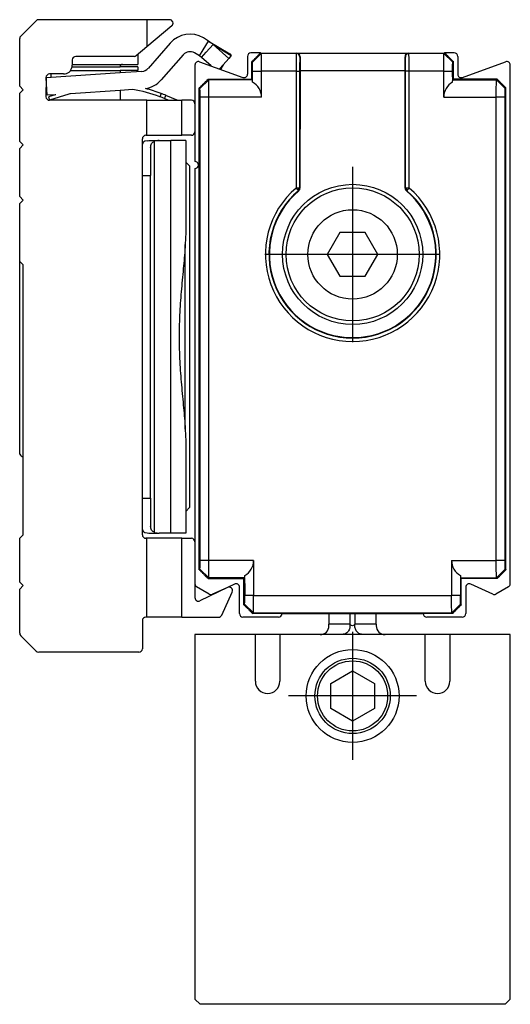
# Model space of a CAD drawing. Header units: millimetres. Extents: x -746 to 1006, y -92 to 517.
# Tile 35 of 59: x -24 to 4, y 66 to 122. Entities that reach past the tile are written whole.
import ezdxf

# ---------------------------------------------------------------- set-up
doc = ezdxf.new("R2010")
doc.units = ezdxf.units.MM
doc.linetypes.add('DOT_CENTER', pattern=[14, 12, -1, 0, -1])
doc.layers.add('1', color=7, linetype='Continuous')

# ---------------------------------------------------------------- blocks, each defined once
blk = doc.blocks.new('CABEZA_ROSCADA_REGLA_SV2-T__35', base_point=(-14.2, 65.652))
at = {"color": 7, "linetype": 'Continuous'}
for p, q in [((-6.55, 87.952), (-6.55, 87.341)), ((-3.85, 87.342), (-3.85, 87.952)), ((-6.55, 87.252), (-6.55, 87.341)), ((-3.85, 87.342), (-3.85, 87.252)), ((-14.2, 86.752), (-14.2, 65.952)), ((-10.75, 86.752), (-14.2, 86.752)), ((-9.35, 86.752), (-10.75, 86.752)), ((-10.75, 84.092), (-10.75, 86.752)), ((-7.05, 86.752), (-9.35, 86.752)), ((-9.35, 86.752), (-9.35, 84.092)), ((-5.839, 86.752), (-7.05, 86.752)), ((-4.581, 86.752), (-5.839, 86.752)), ((-3.35, 86.752), (-4.581, 86.752)), ((-1.05, 86.752), (-3.35, 86.752)), ((0.35, 86.752), (-1.05, 86.752)), ((-1.05, 84.092), (-1.05, 86.752)), ((3.8, 86.752), (0.35, 86.752)), ((0.35, 86.752), (0.35, 84.092)), ((3.8, 65.952), (3.8, 86.752)), ((-6.45, 83.966), (-5.2, 84.687)), ((-5.2, 84.687), (-3.95, 83.966)), ((-6.45, 82.539), (-6.45, 83.966)), ((-3.95, 83.966), (-3.95, 82.539)), ((-5.2, 81.817), (-6.45, 82.539)), ((-3.95, 82.539), (-5.2, 81.817)), ((-13.9, 65.652), (-14.2, 65.952)), ((3.8, 65.952), (3.5, 65.652)), ((3.5, 65.652), (-13.9, 65.652))]:
    blk.add_line(p, q, dxfattribs=at)
at = {"color": 3, "linetype": 'Continuous'}
for p, q in [((-5.355, 87.952), (-5.355, 87.341)), ((-5.065, 87.952), (-5.065, 87.342)), ((-5.355, 87.341), (-6.55, 87.341)), ((-3.85, 87.342), (-5.065, 87.342))]:
    blk.add_line(p, q, dxfattribs=at)
at = {"color": 7, "linetype": 'Continuous'}
for radius in [2.65, 2.15, 2]:
    blk.add_circle((-5.2, 83.252), radius, dxfattribs=at)
for centre, radius, start, end in [((-7.05, 87.252), 0.5, 270, 360), ((-3.35, 87.252), 0.5, 180, 270), ((-10.05, 84.092), 0.7, 180, 360), ((-0.35, 84.092), 0.7, 180, 360)]:
    blk.add_arc(centre, radius, start, end, dxfattribs=at)
at = {"color": 3, "linetype": 'Continuous'}
for points, knots in [([(-5.355, 87.341), (-5.351, 87.268), (-5.344, 87.121), (-5.45, 86.923), (-5.623, 86.781), (-5.767, 86.762), (-5.839, 86.752)], [0, 0, 0, 0, 0.2169612, 0.4331785, 0.6479076, 0.861469, 0.861469, 0.861469, 0.861469]), ([(-5.065, 87.342), (-5.081, 87.321), (-5.116, 87.273), (-5.21, 87.257), (-5.303, 87.272), (-5.339, 87.32), (-5.355, 87.341)], [0, 0, 0, 0, 0.0785875, 0.1728894, 0.2669907, 0.345065, 0.345065, 0.345065, 0.345065]), ([(-4.581, 86.752), (-4.653, 86.762), (-4.797, 86.781), (-4.97, 86.924), (-5.076, 87.122), (-5.068, 87.269), (-5.065, 87.342)], [0, 0, 0, 0, 0.2137172, 0.4286319, 0.6450706, 0.8622674, 0.8622674, 0.8622674, 0.8622674])]:
    blk.add_open_spline(points, degree=3, knots=knots, dxfattribs=at)
at = {"layer": '1', "color": 2, "linetype": 'DOT_CENTER'}
for p, q in [((-5.2, 86.902), (-5.2, 79.602)), ((-1.55, 83.252), (-8.85, 83.252))]:
    blk.add_line(p, q, dxfattribs=at)
blk = doc.blocks.new('SOPORTE_SV2-T__36', base_point=(-24.2, 85.748))
at = {"color": 7, "linetype": 'Continuous'}
for p, q in [((-24.141, 120.906), (-23.259, 121.789)), ((-16.95, 121.848), (-23.117, 121.848)), ((-16.95, 121.848), (-16.95, 120.296)), ((-15.65, 121.848), (-16.95, 121.848)), ((-15.522, 121.494), (-16.95, 120.296)), ((-24.2, 118.048), (-24.2, 120.765)), ((-16.95, 120.296), (-17.548, 119.794)), ((-15.614, 120.51), (-16.877, 119.067)), ((-13.732, 120.118), (-13.421, 120.631)), ((-13.421, 120.631), (-13.709, 120.805)), ((-13.554, 119.986), (-13.16, 120.425)), ((-13.421, 120.631), (-12.212, 119.898)), ((-12.27, 119.631), (-13.16, 120.425)), ((-17.676, 119.748), (-21, 119.748)), ((-17.45, 119.876), (-17.45, 119.298)), ((-14.862, 119.851), (-16.125, 118.408)), ((-13.939, 119.776), (-14.227, 119.95)), ((-13.939, 119.776), (-13.732, 120.118)), ((-13.817, 119.693), (-13.939, 119.776)), ((-13.817, 119.693), (-13.554, 119.986)), ((-12.14, 119.807), (-12.27, 119.631)), ((-12.212, 119.898), (-12.14, 119.807)), ((-21.21, 119.148), (-18.475, 119.148)), ((-21.2, 119.548), (-21.2, 119.248)), ((-21.2, 119.298), (-18.325, 119.298)), ((-17.45, 119.148), (-18.475, 119.148)), ((-18.325, 119.298), (-17.45, 119.298)), ((-17.45, 119.148), (-17.45, 118.948)), ((-13.271, 119.206), (-13.817, 119.693)), ((-12.587, 119.278), (-12.778, 119.066)), ((-12.587, 119.278), (-12.73, 119.043)), ((-12.27, 119.631), (-12.587, 119.278)), ((-18.475, 118.814), (-22.698, 118.534)), ((-22.425, 118.748), (-22.5, 118.748)), ((-22.425, 118.748), (-22.425, 118.552)), ((-21.7, 118.748), (-22.425, 118.748)), ((-21.3, 118.948), (-18.475, 118.948)), ((-18.475, 118.948), (-18.475, 118.814)), ((-17.45, 118.948), (-18.475, 118.948)), ((-17.22, 118.898), (-18.475, 118.814)), ((-12.778, 119.066), (-12.804, 119.036)), ((-12.778, 119.066), (-12.73, 119.043)), ((-24, 117.848), (-24.2, 118.048)), ((-22.7, 118.548), (-22.698, 118.534)), ((-22.698, 118.534), (-22.7, 117.448)), ((-22.632, 117.536), (-22.698, 118.534)), ((-24.2, 117.648), (-24, 117.848)), ((-24.2, 114.898), (-24.2, 117.648)), ((-22.178, 117.558), (-22.632, 117.536)), ((-22.178, 117.558), (-22.56, 117.438)), ((-21.396, 117.594), (-22.5, 117.248)), ((-22.425, 117.55), (-22.425, 117.481)), ((-22.146, 117.568), (-22.178, 117.558)), ((-18.475, 117.812), (-21.294, 117.625)), ((-17.747, 117.86), (-18.475, 117.812)), ((-18.475, 117.812), (-18.475, 117.248)), ((-16.134, 117.641), (-16.204, 117.454)), ((-15.898, 117.419), (-15.852, 117.53)), ((-15.204, 117.26), (-15.852, 117.53)), ((-22.56, 117.438), (-22.5, 117.248)), ((-16.95, 117.248), (-22.5, 117.248)), ((-22.425, 117.271), (-22.425, 117.248)), ((-16.95, 117.248), (-15.694, 117.248)), ((-16.95, 115.248), (-16.95, 117.248)), ((-15.929, 117.345), (-15.694, 117.248)), ((-15.694, 117.248), (-15.21, 117.248)), ((-15.204, 117.26), (-15.21, 117.248)), ((-15.21, 117.248), (-14.95, 117.248)), ((-14.4, 117.248), (-14.95, 117.248)), ((-14.95, 115.248), (-14.95, 117.248)), ((-14.2, 117.048), (-14.2, 115.448)), ((-17, 115.248), (-16.95, 115.248)), ((-16.95, 115.248), (-14.95, 115.248)), ((-14.4, 115.248), (-14.95, 115.248)), ((-24, 114.698), (-24.2, 114.898)), ((-24.2, 114.498), (-24, 114.698)), ((-17.2, 114.747), (-17.2, 115.048)), ((-17.2, 112.948), (-17.2, 114.747)), ((-16.921, 114.943), (-17.061, 114.907)), ((-16.921, 114.943), (-16.835, 114.948)), ((-16.835, 114.948), (-16.245, 114.948)), ((-16.245, 114.948), (-15.567, 114.948)), ((-14.727, 114.948), (-15.567, 114.948)), ((-14.727, 114.948), (-14.727, 113.725)), ((-24.2, 111.748), (-24.2, 114.498)), ((-16.727, 114.548), (-16.727, 112.948)), ((-14.727, 113.725), (-14.727, 109.709)), ((-14.5, 113.498), (-14.727, 113.725)), ((-14.5, 113.498), (-14.5, 93.998)), ((-17.2, 94.548), (-17.2, 112.948)), ((-16.727, 94.548), (-16.727, 112.948)), ((-24, 111.548), (-24.2, 111.748)), ((-24.2, 111.348), (-24, 111.548)), ((-24.2, 108.048), (-24.2, 111.348)), ((-14.727, 109.709), (-14.75, 109.012)), ((-14.75, 98.483), (-14.75, 109.012)), ((-24, 107.848), (-24.2, 108.048)), ((-24.2, 103.748), (-24.2, 108.048)), ((-24, 96.873), (-24, 107.848)), ((-24.2, 97.048), (-24.2, 103.748)), ((-14.75, 98.483), (-14.727, 97.786)), ((-14.727, 97.786), (-14.727, 93.77)), ((-24, 92.448), (-24, 96.873)), ((-17.2, 92.748), (-17.2, 94.548)), ((-16.727, 94.548), (-16.727, 92.948)), ((-14.5, 93.998), (-14.727, 93.77)), ((-14.727, 93.77), (-14.727, 92.548)), ((-17.2, 92.448), (-17.2, 92.748)), ((-24.2, 92.248), (-24, 92.448)), ((-24.2, 89.748), (-24.2, 92.248)), ((-17.061, 92.588), (-16.921, 92.552)), ((-16.95, 92.248), (-17, 92.248)), ((-16.95, 87.748), (-16.95, 92.248)), ((-14.95, 92.248), (-16.95, 92.248)), ((-16.921, 92.552), (-16.835, 92.548)), ((-16.835, 92.548), (-16.245, 92.548)), ((-15.57, 92.548), (-16.245, 92.548)), ((-14.727, 92.548), (-15.57, 92.548)), ((-14.95, 87.748), (-14.95, 92.248)), ((-14.95, 92.248), (-14.4, 92.248)), ((-14.2, 92.048), (-14.2, 89.651)), ((-24, 89.548), (-24.2, 89.748)), ((-24.2, 89.348), (-24, 89.548)), ((-14.2, 89.651), (-14.2, 88.861)), ((-12.346, 89.445), (-13.912, 88.681)), ((-24.2, 86.83), (-24.2, 89.348)), ((-12.663, 87.866), (-12.076, 89.184)), ((-16.95, 87.748), (-17, 87.748)), ((-14.95, 87.748), (-16.95, 87.748)), ((-14.95, 87.748), (-12.845, 87.748)), ((-17.2, 87.548), (-17.2, 85.948)), ((-23.259, 85.806), (-24.141, 86.689)), ((-17.4, 85.748), (-23.117, 85.748))]:
    blk.add_line(p, q, dxfattribs=at)
at = {"color": 3, "linetype": 'Continuous'}
for p, q in [((-13.16, 120.425), (-12.14, 119.807)), ((-15.929, 117.345), (-15.898, 117.419)), ((-16.497, 92.588), (-16.497, 114.907)), ((-15.567, 111.602), (-15.567, 114.948)), ((-17.2, 112.948), (-16.727, 112.948)), ((-15.57, 92.548), (-15.567, 111.602)), ((-17.2, 94.548), (-16.727, 94.548))]:
    blk.add_line(p, q, dxfattribs=at)
at = {"color": 7, "linetype": 'Continuous'}
for centre, radius, start, end in [((-23.117, 121.648), 0.2, 90, 135), ((-15.65, 121.648), 0.2, 310, 90), ((-24, 120.765), 0.2, 135, 180), ((-14.486, 119.522), 1.5, 58.8, 138.8), ((-14.129, 119.464), 1.365, 44.7415, 58.761), ((-21, 119.548), 0.2, 90, 180), ((-17.676, 119.948), 0.2, 270, 310), ((-14.486, 119.522), 0.5, 58.8, 138.8), ((-21.7, 119.248), 0.5, 270, 348.463), ((-21.7, 119.248), 0.5, 348.463, 360), ((-18.325, 119.148), 0.15, 90, 180), ((-22.5, 118.548), 0.2, 90, 180), ((-17.254, 119.396), 0.5, 273.8, 318.8), ((-17.254, 119.396), 1.5, 279.0954, 318.8), ((-19.003, 109.96), 8, 106.6368, 107.4), ((-19.003, 109.96), 8, 69.5142, 80.9632), ((-19.003, 109.96), 8.2, 69.5142, 75.977), ((-19.003, 109.96), 8, 67.4, 69.5142), ((-19.003, 109.96), 8.2, 67.4, 69.5142), ((-22.5, 117.448), 0.2, 180, 270), ((-14.4, 117.048), 0.2, 360, 90), ((-17, 115.048), 0.2, 90, 180), ((-14.4, 115.448), 0.2, 270, 360), ((-16.942, 114.663), 0.272, 115.9895, 161.8325), ((-16.243, 114.134), 0.814, 90.1371, 108.2298), ((-23.706, 97.411), 0.613, 216.3182, 241.3412), ((-16.942, 92.832), 0.272, 198.1675, 244.0105), ((-17, 92.448), 0.2, 180, 270), ((-16.243, 93.361), 0.814, 251.7702, 269.8629), ((-14.4, 92.048), 0.2, 360, 90), ((-12.259, 89.265), 0.2, 336, 116), ((-14, 88.861), 0.2, 180, 296), ((-17, 87.548), 0.2, 90, 180), ((-12.845, 87.948), 0.2, 270, 336), ((-24, 86.83), 0.2, 180, 225), ((-23.117, 85.948), 0.2, 225, 270), ((-17.4, 85.948), 0.2, 270, 360)]:
    blk.add_arc(centre, radius, start, end, dxfattribs=at)
for points, knots in [([(-16.727, 114.548), (-16.725, 114.59), (-16.722, 114.67), (-16.681, 114.78), (-16.603, 114.865), (-16.534, 114.892), (-16.497, 114.907)], [0, 0, 0, 0, 0.1284187, 0.2386804, 0.3451237, 0.4612568, 0.4612568, 0.4612568, 0.4612568]), ([(-14.75, 109.012), (-14.78, 108.61), (-14.844, 107.767), (-14.977, 106.487), (-15.077, 105.134), (-15.117, 103.748), (-15.077, 102.361), (-14.977, 101.008), (-14.844, 99.728), (-14.78, 98.885), (-14.75, 98.483)], [0, 0, 0, 0, 1.208211, 2.536279, 3.860959, 5.277763, 6.694567, 8.019247, 9.347316, 10.555526, 10.555526, 10.555526, 10.555526]), ([(-16.497, 92.588), (-16.534, 92.603), (-16.603, 92.63), (-16.681, 92.715), (-16.722, 92.825), (-16.725, 92.905), (-16.727, 92.948)], [0, 0, 0, 0, 0.1161331, 0.2225764, 0.3328381, 0.4612568, 0.4612568, 0.4612568, 0.4612568])]:
    blk.add_open_spline(points, degree=3, knots=knots, dxfattribs=at)
blk = doc.blocks.new('REGLA_SV2-620-T__37', base_point=(-14.2, 87.752))
at = {"color": 7, "linetype": 'Continuous'}
for p, q in [((-11.2, 119.752), (-11.2, 118.738)), ((-10.45, 119.952), (-11, 119.952)), ((-10.45, 119.952), (-8.383, 119.945)), ((-8.383, 119.945), (-2.017, 119.945)), ((-2.017, 119.945), (0.05, 119.952)), ((0.6, 119.952), (0.05, 119.952)), ((0.8, 119.752), (0.8, 118.738)), ((-14.2, 119.259), (-14.2, 117.048)), ((-13.932, 119.447), (-11.468, 118.55)), ((-10.95, 118.452), (-10.95, 119.452)), ((0.55, 118.452), (0.55, 119.452)), ((1.068, 118.55), (3.532, 119.447)), ((3.8, 89.651), (3.8, 119.259)), ((-8.2, 118.945), (-8.209, 112.233)), ((-2.2, 112.229), (-2.2, 118.945)), ((-13.45, 118.452), (-10.95, 118.452)), ((-10.95, 118.452), (-10.913, 118.416)), ((0.55, 118.452), (0.515, 118.417)), ((3.05, 118.452), (0.55, 118.452)), ((-13.95, 90.453), (-13.95, 117.952)), ((3.55, 90.453), (3.55, 117.952)), ((-14.2, 117.048), (-14.2, 115.448)), ((-14.2, 115.448), (-14.2, 113.752)), ((-14.2, 113.352), (-14.2, 92.048)), ((-5.922, 109.702), (-6.643, 108.452)), ((-4.478, 109.702), (-5.922, 109.702)), ((-3.757, 108.452), (-4.478, 109.702)), ((-6.643, 108.452), (-5.922, 107.202)), ((-4.478, 107.202), (-3.757, 108.452)), ((-5.922, 107.202), (-4.478, 107.202)), ((-14.2, 92.048), (-14.2, 89.651)), ((-13.45, 89.952), (-11.4, 89.952)), ((-11.4, 89.952), (-11.365, 89.988)), ((-11.4, 88.453), (-11.4, 89.952)), ((1, 89.952), (0.965, 89.988)), ((3.05, 89.952), (1, 89.952)), ((1, 88.453), (1, 89.952)), ((-13.38, 89.062), (-14.1, 89.478)), ((-12.346, 89.445), (-13.195, 89.054)), ((-11.942, 89.638), (-12.346, 89.445)), ((-11.658, 87.952), (-11.658, 89.457)), ((1.258, 89.457), (1.258, 87.952)), ((2.795, 89.054), (1.542, 89.638)), ((3.7, 89.478), (2.98, 89.062)), ((-9.433, 87.752), (-11.458, 87.752)), ((-9.233, 87.952), (-10.9, 87.952)), ((-9.233, 87.952), (-6.55, 87.952)), ((-6.55, 87.952), (-1.167, 87.952)), ((0.5, 87.952), (-1.167, 87.952)), ((1.058, 87.752), (-0.967, 87.752))]:
    blk.add_line(p, q, dxfattribs=at)
at = {"color": 3, "linetype": 'Continuous'}
for p, q in [((-10.415, 119.917), (-10.915, 119.417)), ((-8.411, 119.917), (-10.415, 119.917)), ((-8.411, 119.917), (-8.383, 119.945)), ((-8.211, 119.717), (-8.193, 119.735)), ((-2.207, 119.735), (-2.189, 119.717)), ((-2.017, 119.945), (-1.989, 119.917)), ((0.015, 119.917), (-1.989, 119.917)), ((0.515, 119.417), (0.015, 119.917)), ((-10.906, 118.917), (-10.398, 118.917)), ((-8.424, 118.917), (-10.398, 118.917)), ((-8.424, 118.917), (-8.424, 112.24)), ((-8.224, 118.917), (-8.224, 112.24)), ((-8.2, 118.945), (-2.2, 118.945)), ((-2.176, 112.24), (-2.176, 118.917)), ((-0.002, 118.917), (-1.976, 118.917)), ((-1.976, 112.24), (-1.976, 118.917)), ((-0.002, 118.917), (0.506, 118.917)), ((-13.415, 118.417), (-13.915, 117.917)), ((-10.913, 118.416), (-13.415, 118.417)), ((0.515, 118.417), (3.013, 118.416)), ((3.515, 117.917), (3.013, 118.416)), ((-13.398, 117.417), (-13.906, 117.417)), ((-10.398, 117.417), (-13.398, 117.417)), ((-0.002, 117.417), (2.998, 117.417)), ((3.506, 117.417), (2.998, 117.417)), ((-8.272, 112.17), (-8.334, 112.134)), ((-8.295, 112.088), (-8.243, 112.157)), ((-8.272, 112.17), (-8.284, 112.24)), ((-8.243, 112.157), (-8.224, 112.24)), ((-2.176, 112.24), (-2.157, 112.157)), ((-2.157, 112.157), (-2.105, 112.088)), ((-2.128, 112.17), (-2.116, 112.24)), ((-2.128, 112.17), (-2.066, 112.134)), ((-13.415, 89.988), (-13.915, 90.488)), ((-13.398, 90.988), (-13.906, 90.988)), ((-10.848, 90.988), (-13.398, 90.988)), ((0.448, 90.988), (2.998, 90.988)), ((3.506, 90.988), (2.998, 90.988)), ((3.015, 89.988), (3.515, 90.488)), ((-11.365, 89.988), (-13.415, 89.988)), ((0.965, 89.988), (3.015, 89.988)), ((-10.848, 88.988), (-11.356, 88.988)), ((-10.848, 88.988), (0.448, 88.988)), ((0.956, 88.988), (0.448, 88.988)), ((-11.365, 88.488), (-10.865, 87.988)), ((0.465, 87.988), (0.965, 88.488)), ((-10.865, 87.988), (0.465, 87.988))]:
    blk.add_line(p, q, dxfattribs=at)
at = {"color": 7, "linetype": 'Continuous'}
for radius in [4, 3.8, 2.55]:
    blk.add_circle((-5.2, 108.452), radius, dxfattribs=at)
for centre, radius, start, end in [((-11, 119.752), 0.2, 90, 180), ((-8.395, 119.744), 0.202, 357.5161, 86.5244), ((-2.005, 119.744), 0.202, 93.4756, 182.4839), ((0.6, 119.752), 0.2, 0, 90.0044), ((-14, 119.259), 0.2, 70, 180), ((3.6, 119.259), 0.2, 0, 110), ((-11.4, 118.738), 0.2, 250, 0), ((1, 118.738), 0.2, 180, 290), ((-11.396, 117.414), 0.998, 0.2188, 60.6459), ((0.996, 117.414), 0.998, 119.3541, 179.7812), ((-14.2, 113.552), 0.2, 270, 90), ((-5.2, 108.452), 4.774, 130.4063, 49.5937), ((-5.2, 108.452), 4.75, 130.2754, 49.7246), ((-8.404, 112.219), 0.196, 313.1183, 4.1334), ((-1.997, 112.231), 0.203, 180.4401, 229.2845), ((-11.846, 90.991), 0.998, 299.3541, 359.7812), ((1.446, 90.991), 0.998, 180.2188, 240.6459), ((-14, 89.651), 0.2, 180, 240), ((-11.858, 89.457), 0.2, 0, 115), ((1.458, 89.457), 0.2, 65, 180), ((3.6, 89.651), 0.2, 300, 0), ((-13.28, 89.235), 0.2, 240, 295), ((2.88, 89.235), 0.2, 245, 300), ((-11.458, 87.952), 0.2, 180, 270), ((-9.433, 87.952), 0.2, 270, 360), ((-0.967, 87.952), 0.2, 180, 270), ((1.058, 87.952), 0.2, 270, 0)]:
    blk.add_arc(centre, radius, start, end, dxfattribs=at)
at = {"color": 3, "linetype": 'Continuous'}
for centre, radius, start, end in [((-8.411, 119.717), 0.2, 0.0175, 89.9825), ((-1.989, 119.717), 0.2, 90.0175, 179.9825), ((-5.2, 108.452), 4.974, 130.4063, 49.5937)]:
    blk.add_arc(centre, radius, start, end, dxfattribs=at)
at = {"color": 7, "linetype": 'Continuous'}
for points in [[(-10.45, 119.952), (-10.492, 119.911), (-10.575, 119.827), (-10.7, 119.702), (-10.825, 119.577), (-10.908, 119.494), (-10.95, 119.452)], [(0.05, 119.952), (0.092, 119.911), (0.175, 119.827), (0.3, 119.702), (0.425, 119.577), (0.508, 119.494), (0.55, 119.452)], [(-10.398, 117.417), (-10.398, 117.542), (-10.398, 117.792), (-10.398, 118.167), (-10.398, 118.542), (-10.398, 118.792), (-10.398, 118.917)], [(-0.002, 117.417), (-0.002, 117.542), (-0.002, 117.792), (-0.002, 118.167), (-0.002, 118.542), (-0.002, 118.792), (-0.002, 118.917)], [(-13.45, 118.452), (-13.492, 118.411), (-13.575, 118.327), (-13.7, 118.202), (-13.825, 118.077), (-13.908, 117.994), (-13.95, 117.952)], [(3.55, 117.952), (3.508, 117.994), (3.425, 118.077), (3.3, 118.202), (3.175, 118.327), (3.092, 118.411), (3.05, 118.452)], [(-13.398, 90.988), (-13.398, 93.19), (-13.398, 97.595), (-13.398, 104.202), (-13.398, 110.81), (-13.398, 115.215), (-13.398, 117.417)], [(2.998, 90.988), (2.998, 93.19), (2.998, 97.595), (2.998, 104.202), (2.998, 110.81), (2.998, 115.215), (2.998, 117.417)], [(-10.848, 90.988), (-10.848, 90.821), (-10.848, 90.488), (-10.848, 89.988), (-10.848, 89.488), (-10.848, 89.154), (-10.848, 88.988)], [(0.448, 90.988), (0.448, 90.821), (0.448, 90.488), (0.448, 89.988), (0.448, 89.488), (0.448, 89.154), (0.448, 88.988)], [(-13.95, 90.453), (-13.908, 90.411), (-13.825, 90.328), (-13.7, 90.203), (-13.575, 90.078), (-13.492, 89.994), (-13.45, 89.952)], [(3.05, 89.952), (3.092, 89.994), (3.175, 90.078), (3.3, 90.203), (3.425, 90.328), (3.508, 90.411), (3.55, 90.453)], [(-11.4, 88.453), (-11.358, 88.411), (-11.275, 88.328), (-11.15, 88.203), (-11.025, 88.078), (-10.942, 87.994), (-10.9, 87.952)], [(1, 88.453), (0.958, 88.411), (0.875, 88.328), (0.75, 88.203), (0.625, 88.078), (0.542, 87.994), (0.5, 87.952)]]:
    blk.add_open_spline(points, degree=3, dxfattribs=at)
for points, knots in [([(-10.45, 119.952), (-10.448, 119.95), (-10.442, 119.944), (-10.432, 119.935), (-10.423, 119.925), (-10.417, 119.92), (-10.415, 119.917)], [0, 0, 0, 0, 0.00925697, 0.02468526, 0.04037778, 0.04979131, 0.04979131, 0.04979131, 0.04979131]), ([(-10.398, 118.917), (-10.398, 118.964), (-10.398, 119.057), (-10.398, 119.226), (-10.4, 119.414), (-10.402, 119.608), (-10.406, 119.758), (-10.408, 119.853), (-10.412, 119.9), (-10.414, 119.914), (-10.415, 119.917)], [0, 0, 0, 0, 0.140114, 0.277951, 0.507517, 0.705284, 0.858762, 0.958853, 0.989249, 1.000271, 1.000271, 1.000271, 1.000271]), ([(-8.193, 119.735), (-8.195, 119.618), (-8.2, 119.355), (-8.2, 119.092), (-8.2, 118.945)], [0, 0, 0, 0, 0.3500705, 0.7895078, 0.7895078, 0.7895078, 0.7895078]), ([(-2.2, 118.945), (-2.2, 119.092), (-2.2, 119.355), (-2.205, 119.618), (-2.207, 119.735)], [0, 0, 0, 0, 0.4394372, 0.7895078, 0.7895078, 0.7895078, 0.7895078]), ([(-0.002, 118.917), (-0.002, 118.964), (-0.002, 119.057), (-0.002, 119.226), (0, 119.414), (0.002, 119.608), (0.006, 119.758), (0.008, 119.853), (0.012, 119.9), (0.014, 119.914), (0.015, 119.917)], [0, 0, 0, 0, 0.140114, 0.277951, 0.507517, 0.705284, 0.858762, 0.958853, 0.989249, 1.000271, 1.000271, 1.000271, 1.000271]), ([(0.05, 119.952), (0.048, 119.95), (0.042, 119.944), (0.032, 119.935), (0.023, 119.925), (0.017, 119.92), (0.015, 119.917)], [0, 0, 0, 0, 0.00925697, 0.02468526, 0.04037778, 0.04979131, 0.04979131, 0.04979131, 0.04979131]), ([(-10.95, 119.452), (-10.948, 119.45), (-10.942, 119.444), (-10.934, 119.436), (-10.924, 119.427), (-10.919, 119.421), (-10.915, 119.417)], [0, 0, 0, 0, 0.00925697, 0.02468526, 0.03409517, 0.04973271, 0.04973271, 0.04973271, 0.04973271]), ([(-10.906, 118.917), (-10.906, 118.98), (-10.907, 119.096), (-10.908, 119.241), (-10.91, 119.345), (-10.913, 119.395), (-10.915, 119.417)], [0, 0, 0, 0, 0.1875059, 0.3486005, 0.4340972, 0.4999579, 0.4999579, 0.4999579, 0.4999579]), ([(0.506, 118.917), (0.506, 118.98), (0.507, 119.096), (0.508, 119.241), (0.51, 119.345), (0.513, 119.395), (0.515, 119.417)], [0, 0, 0, 0, 0.1875059, 0.3486005, 0.4340972, 0.4999579, 0.4999579, 0.4999579, 0.4999579]), ([(0.55, 119.452), (0.548, 119.45), (0.542, 119.444), (0.534, 119.436), (0.524, 119.427), (0.519, 119.421), (0.515, 119.417)], [0, 0, 0, 0, 0.00925697, 0.02468526, 0.03409517, 0.04973271, 0.04973271, 0.04973271, 0.04973271]), ([(-10.913, 118.416), (-10.911, 118.5), (-10.906, 118.667), (-10.906, 118.834), (-10.906, 118.917)], [0, 0, 0, 0, 0.2514409, 0.5017038, 0.5017038, 0.5017038, 0.5017038]), ([(0.515, 118.417), (0.512, 118.501), (0.506, 118.667), (0.506, 118.834), (0.506, 118.917)], [0, 0, 0, 0, 0.2501851, 0.5002643, 0.5002643, 0.5002643, 0.5002643]), ([(-13.45, 118.452), (-13.448, 118.45), (-13.442, 118.444), (-13.432, 118.435), (-13.423, 118.425), (-13.417, 118.42), (-13.415, 118.417)], [0, 0, 0, 0, 0.00925697, 0.02468526, 0.04037778, 0.04979131, 0.04979131, 0.04979131, 0.04979131]), ([(-13.398, 117.417), (-13.398, 117.464), (-13.398, 117.557), (-13.398, 117.726), (-13.4, 117.914), (-13.402, 118.108), (-13.406, 118.258), (-13.408, 118.353), (-13.412, 118.4), (-13.414, 118.414), (-13.415, 118.417)], [0, 0, 0, 0, 0.140114, 0.277951, 0.507517, 0.705284, 0.858762, 0.958853, 0.989249, 1.000271, 1.000271, 1.000271, 1.000271]), ([(-10.906, 118.283), (-10.907, 118.304), (-10.908, 118.337), (-10.91, 118.378), (-10.912, 118.401), (-10.913, 118.413), (-10.913, 118.416)], [0, 0, 0, 0, 0.0617688, 0.0977246, 0.1236401, 0.1326, 0.1326, 0.1326, 0.1326]), ([(0.506, 118.283), (0.506, 118.306), (0.506, 118.351), (0.512, 118.395), (0.515, 118.417)], [0, 0, 0, 0, 0.0669414, 0.1342792, 0.1342792, 0.1342792, 0.1342792]), ([(2.998, 117.417), (2.998, 117.464), (2.998, 117.557), (2.998, 117.726), (3, 117.914), (3.002, 118.093), (3.005, 118.223), (3.007, 118.308), (3.009, 118.366), (3.012, 118.399), (3.013, 118.412), (3.013, 118.416)], [0, 0, 0, 0, 0.1401138, 0.2779513, 0.5075168, 0.7052841, 0.8132446, 0.8983475, 0.9588548, 0.9884057, 0.9985498, 0.9985498, 0.9985498, 0.9985498]), ([(3.013, 118.416), (3.016, 118.418), (3.022, 118.425), (3.031, 118.433), (3.04, 118.443), (3.046, 118.449), (3.05, 118.452)], [0, 0, 0, 0, 0.01052027, 0.02731953, 0.0365765, 0.05200478, 0.05200478, 0.05200478, 0.05200478]), ([(-13.95, 117.952), (-13.948, 117.95), (-13.942, 117.944), (-13.932, 117.935), (-13.923, 117.925), (-13.917, 117.919), (-13.915, 117.917)], [0, 0, 0, 0, 0.00925697, 0.02468526, 0.04034847, 0.04973271, 0.04973271, 0.04973271, 0.04973271]), ([(-13.906, 117.417), (-13.906, 117.48), (-13.907, 117.596), (-13.908, 117.741), (-13.91, 117.845), (-13.913, 117.895), (-13.915, 117.917)], [0, 0, 0, 0, 0.1875292, 0.3485991, 0.4340958, 0.4999565, 0.4999565, 0.4999565, 0.4999565]), ([(3.506, 117.417), (3.506, 117.48), (3.507, 117.596), (3.508, 117.741), (3.51, 117.845), (3.513, 117.895), (3.515, 117.917)], [0, 0, 0, 0, 0.1875292, 0.3485991, 0.4340958, 0.4999565, 0.4999565, 0.4999565, 0.4999565]), ([(3.515, 117.917), (3.517, 117.919), (3.523, 117.925), (3.531, 117.933), (3.541, 117.943), (3.546, 117.949), (3.55, 117.952)], [0, 0, 0, 0, 0.00938424, 0.02504745, 0.03430443, 0.04973271, 0.04973271, 0.04973271, 0.04973271]), ([(-13.906, 90.988), (-13.906, 93.19), (-13.906, 97.595), (-13.906, 104.202), (-13.906, 110.81), (-13.906, 115.215), (-13.906, 117.417)], [0, 0, 0, 0, 6.607471, 13.21494, 19.822409, 26.42988, 26.42988, 26.42988, 26.42988]), ([(3.506, 90.988), (3.506, 93.19), (3.506, 97.595), (3.506, 104.202), (3.506, 110.81), (3.506, 115.215), (3.506, 117.417)], [0, 0, 0, 0, 6.607471, 13.21494, 19.822409, 26.42988, 26.42988, 26.42988, 26.42988]), ([(-13.95, 90.453), (-13.948, 90.455), (-13.942, 90.461), (-13.932, 90.47), (-13.923, 90.48), (-13.917, 90.486), (-13.915, 90.488)], [0, 0, 0, 0, 0.00925697, 0.02468526, 0.04034847, 0.0497327, 0.0497327, 0.0497327, 0.0497327]), ([(-13.915, 90.488), (-13.913, 90.51), (-13.91, 90.56), (-13.908, 90.664), (-13.907, 90.809), (-13.906, 90.925), (-13.906, 90.988)], [0, 0, 0, 0, 0.0658608, 0.1513568, 0.3124262, 0.4999565, 0.4999565, 0.4999565, 0.4999565]), ([(-13.415, 89.988), (-13.414, 89.991), (-13.412, 90.005), (-13.408, 90.052), (-13.406, 90.147), (-13.402, 90.297), (-13.4, 90.491), (-13.398, 90.679), (-13.398, 90.848), (-13.398, 90.941), (-13.398, 90.988)], [0, 0, 0, 0, 0.011021, 0.041418, 0.141509, 0.294986, 0.492754, 0.722319, 0.860157, 1.000271, 1.000271, 1.000271, 1.000271]), ([(3.015, 89.988), (3.014, 89.991), (3.012, 90.005), (3.008, 90.052), (3.006, 90.147), (3.002, 90.297), (3, 90.491), (2.998, 90.679), (2.998, 90.848), (2.998, 90.941), (2.998, 90.988)], [0, 0, 0, 0, 0.011021, 0.041418, 0.141509, 0.294986, 0.492754, 0.722319, 0.860157, 1.000271, 1.000271, 1.000271, 1.000271]), ([(3.515, 90.488), (3.513, 90.51), (3.51, 90.56), (3.508, 90.664), (3.507, 90.809), (3.506, 90.925), (3.506, 90.988)], [0, 0, 0, 0, 0.0658608, 0.1513568, 0.3124262, 0.4999565, 0.4999565, 0.4999565, 0.4999565]), ([(3.515, 90.488), (3.517, 90.486), (3.523, 90.48), (3.532, 90.47), (3.542, 90.461), (3.548, 90.455), (3.55, 90.453)], [0, 0, 0, 0, 0.00938423, 0.02504745, 0.04047573, 0.0497327, 0.0497327, 0.0497327, 0.0497327]), ([(-13.45, 89.952), (-13.448, 89.955), (-13.442, 89.961), (-13.432, 89.97), (-13.423, 89.98), (-13.417, 89.985), (-13.415, 89.988)], [0, 0, 0, 0, 0.00925697, 0.02468526, 0.04037778, 0.04979131, 0.04979131, 0.04979131, 0.04979131]), ([(-11.365, 89.988), (-11.364, 89.991), (-11.362, 90.003), (-11.36, 90.031), (-11.358, 90.072), (-11.357, 90.105), (-11.356, 90.122)], [0, 0, 0, 0, 0.0097909, 0.0365068, 0.0833998, 0.1342311, 0.1342311, 0.1342311, 0.1342311]), ([(-11.365, 89.988), (-11.362, 89.821), (-11.356, 89.488), (-11.356, 89.154), (-11.356, 88.988)], [0, 0, 0, 0, 0.500188, 1.000209, 1.000209, 1.000209, 1.000209]), ([(0.956, 90.122), (0.956, 90.099), (0.956, 90.054), (0.962, 90.01), (0.965, 89.988)], [0, 0, 0, 0, 0.0669414, 0.1342792, 0.1342792, 0.1342792, 0.1342792]), ([(0.965, 89.988), (0.962, 89.821), (0.956, 89.488), (0.956, 89.154), (0.956, 88.988)], [0, 0, 0, 0, 0.500188, 1.000209, 1.000209, 1.000209, 1.000209]), ([(3.015, 89.988), (3.017, 89.985), (3.023, 89.98), (3.032, 89.97), (3.042, 89.961), (3.048, 89.955), (3.05, 89.952)], [0, 0, 0, 0, 0.00941354, 0.02510606, 0.04053434, 0.04979131, 0.04979131, 0.04979131, 0.04979131]), ([(-11.365, 88.488), (-11.364, 88.51), (-11.36, 88.56), (-11.358, 88.664), (-11.357, 88.809), (-11.357, 88.925), (-11.356, 88.988)], [0, 0, 0, 0, 0.0658582, 0.1513568, 0.312444, 0.4999575, 0.4999575, 0.4999575, 0.4999575]), ([(-10.865, 87.988), (-10.864, 87.991), (-10.862, 88.005), (-10.858, 88.052), (-10.856, 88.147), (-10.852, 88.297), (-10.85, 88.491), (-10.848, 88.679), (-10.848, 88.848), (-10.848, 88.941), (-10.848, 88.988)], [0, 0, 0, 0, 0.011021, 0.041418, 0.141509, 0.294986, 0.492754, 0.722319, 0.860157, 1.000271, 1.000271, 1.000271, 1.000271]), ([(0.465, 87.988), (0.464, 87.991), (0.462, 88.005), (0.458, 88.052), (0.456, 88.147), (0.452, 88.297), (0.45, 88.491), (0.448, 88.679), (0.448, 88.848), (0.448, 88.941), (0.448, 88.988)], [0, 0, 0, 0, 0.011021, 0.041418, 0.141509, 0.294986, 0.492754, 0.722319, 0.860157, 1.000271, 1.000271, 1.000271, 1.000271]), ([(0.965, 88.488), (0.964, 88.51), (0.96, 88.56), (0.958, 88.664), (0.957, 88.809), (0.957, 88.925), (0.956, 88.988)], [0, 0, 0, 0, 0.0658582, 0.1513568, 0.3124441, 0.4999575, 0.4999575, 0.4999575, 0.4999575]), ([(-11.4, 88.453), (-11.398, 88.455), (-11.392, 88.461), (-11.383, 88.47), (-11.373, 88.48), (-11.367, 88.486), (-11.365, 88.488)], [0, 0, 0, 0, 0.00927851, 0.02468526, 0.04034851, 0.04973277, 0.04973277, 0.04973277, 0.04973277]), ([(1, 88.453), (0.998, 88.455), (0.992, 88.461), (0.983, 88.47), (0.973, 88.48), (0.967, 88.486), (0.965, 88.488)], [0, 0, 0, 0, 0.00927851, 0.02468526, 0.04034851, 0.04973277, 0.04973277, 0.04973277, 0.04973277]), ([(-10.9, 87.952), (-10.898, 87.955), (-10.892, 87.961), (-10.883, 87.97), (-10.873, 87.98), (-10.867, 87.985), (-10.865, 87.988)], [0, 0, 0, 0, 0.00925697, 0.02468526, 0.04037778, 0.04979131, 0.04979131, 0.04979131, 0.04979131]), ([(0.5, 87.952), (0.498, 87.955), (0.492, 87.961), (0.483, 87.97), (0.473, 87.98), (0.467, 87.985), (0.465, 87.988)], [0, 0, 0, 0, 0.00925697, 0.02468526, 0.04037778, 0.04979131, 0.04979131, 0.04979131, 0.04979131])]:
    blk.add_open_spline(points, degree=3, knots=knots, dxfattribs=at)
at = {"color": 3, "linetype": 'Continuous'}
for points, knots in [([(-8.411, 119.917), (-8.412, 119.906), (-8.415, 119.879), (-8.417, 119.814), (-8.419, 119.726), (-8.421, 119.603), (-8.422, 119.461), (-8.423, 119.303), (-8.424, 119.152), (-8.424, 119.026), (-8.424, 118.95), (-8.424, 118.917)], [0, 0, 0, 0, 0.035414, 0.081239, 0.193534, 0.298888, 0.449999, 0.62194, 0.772976, 0.902024, 1.000099, 1.000099, 1.000099, 1.000099]), ([(-8.211, 119.717), (-8.213, 119.682), (-8.218, 119.603), (-8.22, 119.49), (-8.222, 119.36), (-8.224, 119.215), (-8.224, 119.061), (-8.224, 118.96), (-8.224, 118.917)], [0, 0, 0, 0, 0.1050436, 0.2391449, 0.336964, 0.4975934, 0.6726897, 0.8001214, 0.8001214, 0.8001214, 0.8001214]), ([(-2.176, 118.917), (-2.176, 118.969), (-2.176, 119.07), (-2.176, 119.209), (-2.178, 119.344), (-2.179, 119.475), (-2.182, 119.603), (-2.187, 119.682), (-2.189, 119.717)], [0, 0, 0, 0, 0.1541679, 0.3025279, 0.4173092, 0.5609764, 0.6950778, 0.8001214, 0.8001214, 0.8001214, 0.8001214]), ([(-1.976, 118.917), (-1.976, 118.97), (-1.976, 119.066), (-1.976, 119.192), (-1.977, 119.312), (-1.977, 119.427), (-1.978, 119.534), (-1.98, 119.629), (-1.981, 119.712), (-1.983, 119.784), (-1.984, 119.84), (-1.986, 119.879), (-1.987, 119.906), (-1.989, 119.915), (-1.989, 119.917)], [0, 0, 0, 0, 0.158339, 0.285895, 0.378159, 0.52087, 0.628295, 0.701212, 0.805839, 0.876355, 0.91886, 0.97119, 0.994671, 1.000122, 1.000122, 1.000122, 1.000122]), ([(-8.424, 118.917), (-8.412, 118.917), (-8.388, 118.917), (-8.352, 118.917), (-8.317, 118.917), (-8.286, 118.917), (-8.261, 118.917), (-8.241, 118.917), (-8.23, 118.917), (-8.225, 118.917), (-8.224, 118.917)], [0, 0, 0, 0, 0.0360536, 0.0729059, 0.1084002, 0.1401819, 0.1661518, 0.1849376, 0.1980905, 0.1999695, 0.1999695, 0.1999695, 0.1999695]), ([(-1.976, 118.917), (-1.988, 118.917), (-2.012, 118.917), (-2.048, 118.917), (-2.083, 118.917), (-2.114, 118.917), (-2.139, 118.917), (-2.159, 118.917), (-2.17, 118.917), (-2.175, 118.917), (-2.176, 118.917)], [0, 0, 0, 0, 0.0360536, 0.0729059, 0.1084002, 0.1401819, 0.1661518, 0.1849376, 0.1980905, 0.1999695, 0.1999695, 0.1999695, 0.1999695]), ([(-8.284, 112.24), (-8.294, 112.24), (-8.316, 112.24), (-8.35, 112.24), (-8.386, 112.24), (-8.412, 112.24), (-8.424, 112.24)], [0, 0, 0, 0, 0.0302964, 0.0644522, 0.10154, 0.1401818, 0.1401818, 0.1401818, 0.1401818]), ([(-8.424, 112.24), (-8.415, 112.232), (-8.395, 112.216), (-8.377, 112.183), (-8.354, 112.158), (-8.34, 112.141), (-8.334, 112.134)], [0, 0, 0, 0, 0.0382189, 0.0761932, 0.1103517, 0.1406454, 0.1406454, 0.1406454, 0.1406454]), ([(-8.334, 112.134), (-8.329, 112.128), (-8.321, 112.119), (-8.309, 112.105), (-8.301, 112.096), (-8.296, 112.089), (-8.295, 112.088)], [0, 0, 0, 0, 0.02340553, 0.03316819, 0.05648691, 0.05981815, 0.05981815, 0.05981815, 0.05981815]), ([(-8.295, 112.088), (-8.294, 112.088), (-8.291, 112.086), (-8.283, 112.083), (-8.276, 112.079), (-8.271, 112.077), (-8.271, 112.076)], [0, 0, 0, 0, 0.00144108, 0.01152861, 0.02487076, 0.02677678, 0.02677678, 0.02677678, 0.02677678]), ([(-8.224, 112.24), (-8.225, 112.24), (-8.231, 112.24), (-8.242, 112.24), (-8.261, 112.24), (-8.276, 112.24), (-8.284, 112.24)], [0, 0, 0, 0, 0.0020264, 0.0162112, 0.0349941, 0.05978769, 0.05978769, 0.05978769, 0.05978769]), ([(-8.272, 112.17), (-8.269, 112.169), (-8.259, 112.164), (-8.25, 112.16), (-8.243, 112.157)], [0, 0, 0, 0, 0.01017344, 0.03230279, 0.03230279, 0.03230279, 0.03230279]), ([(-8.224, 112.24), (-8.224, 112.24), (-8.222, 112.239), (-8.217, 112.237), (-8.213, 112.235), (-8.21, 112.234), (-8.209, 112.233)], [0, 0, 0, 0, 0.00090111, 0.00720891, 0.01555184, 0.01674368, 0.01674368, 0.01674368, 0.01674368]), ([(-2.2, 112.229), (-2.199, 112.229), (-2.195, 112.231), (-2.187, 112.235), (-2.179, 112.239), (-2.176, 112.24), (-2.176, 112.24)], [0, 0, 0, 0, 0.00191946, 0.0153557, 0.02551436, 0.0269656, 0.0269656, 0.0269656, 0.0269656]), ([(-2.116, 112.24), (-2.124, 112.24), (-2.139, 112.24), (-2.158, 112.24), (-2.169, 112.24), (-2.175, 112.24), (-2.176, 112.24)], [0, 0, 0, 0, 0.02479824, 0.04357649, 0.05778794, 0.05981815, 0.05981815, 0.05981815, 0.05981815]), ([(-2.128, 112.17), (-2.131, 112.169), (-2.141, 112.164), (-2.15, 112.16), (-2.157, 112.157)], [0, 0, 0, 0, 0.01017344, 0.03230279, 0.03230279, 0.03230279, 0.03230279]), ([(-2.129, 112.076), (-2.129, 112.077), (-2.124, 112.079), (-2.117, 112.083), (-2.109, 112.086), (-2.106, 112.088), (-2.105, 112.088)], [0, 0, 0, 0, 0.00190602, 0.01524817, 0.0253357, 0.02677678, 0.02677678, 0.02677678, 0.02677678]), ([(-1.976, 112.24), (-1.988, 112.24), (-2.014, 112.24), (-2.05, 112.24), (-2.084, 112.24), (-2.106, 112.24), (-2.116, 112.24)], [0, 0, 0, 0, 0.0386674, 0.0757296, 0.1098697, 0.1401818, 0.1401818, 0.1401818, 0.1401818]), ([(-2.105, 112.088), (-2.105, 112.089), (-2.101, 112.093), (-2.094, 112.101), (-2.082, 112.115), (-2.073, 112.126), (-2.066, 112.134)], [0, 0, 0, 0, 0.00203021, 0.01624166, 0.03116642, 0.05981815, 0.05981815, 0.05981815, 0.05981815]), ([(-2.066, 112.134), (-2.06, 112.141), (-2.046, 112.158), (-2.024, 112.183), (-2, 112.211), (-1.984, 112.231), (-1.976, 112.24)], [0, 0, 0, 0, 0.0302219, 0.0644522, 0.1015838, 0.1401818, 0.1401818, 0.1401818, 0.1401818])]:
    blk.add_open_spline(points, degree=3, knots=knots, dxfattribs=at)
at = {"layer": '1', "color": 2, "linetype": 'DOT_CENTER'}
for p, q in [((-5.2, 113.452), (-5.2, 103.452)), ((-0.2, 108.452), (-10.2, 108.452))]:
    blk.add_line(p, q, dxfattribs=at)
blk = doc.blocks.new('REGLA_SV2-620-T__38', base_point=(-24.2, 65.652))
for name, p in [('SOPORTE_SV2-T__36', (-24.2, 85.748)), ('REGLA_SV2-620-T__37', (-14.2, 87.752)), ('CABEZA_ROSCADA_REGLA_SV2-T__35', (-14.2, 65.652))]:
    blk.add_blockref(name, p)
blk = doc.blocks.new('Left2', base_point=(-10.2, 93.75))
blk.add_blockref('REGLA_SV2-620-T__38', (-24.2, 65.652))

msp = doc.modelspace()

# ---------------------------------------------------------------- block references
msp.add_blockref('Left2', (-10.2, 93.75))

doc.saveas('drawing.dxf')
